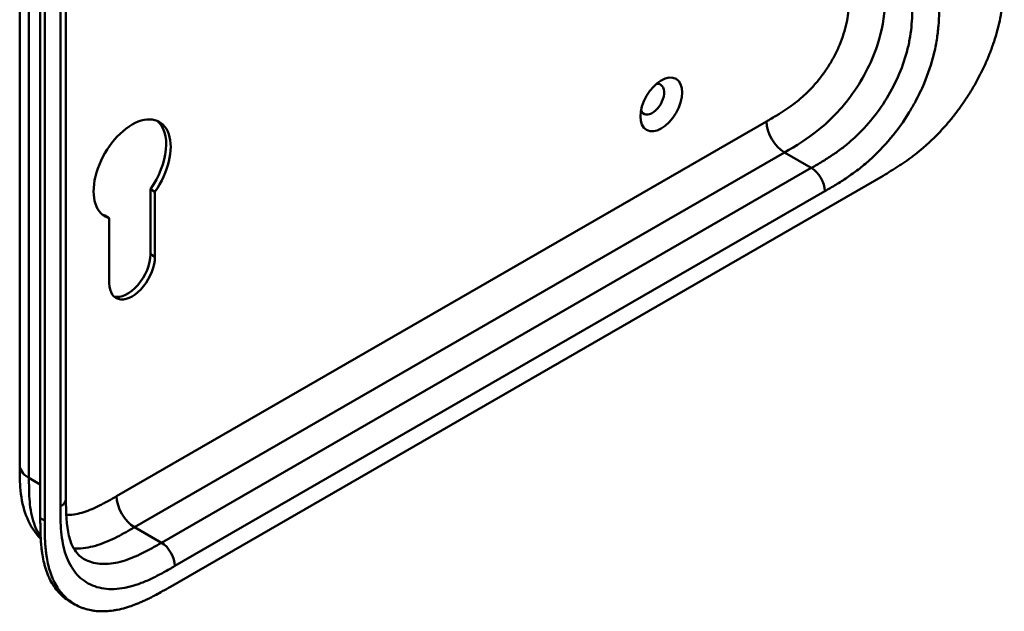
# Model space of a CAD drawing. Header units: millimetres. Extents: x 20 to 833, y 20 to 574.
# Tile 7 of 20: x 367 to 429, y 117 to 154. Entities that reach past the tile are written whole.
import ezdxf

# ---------------------------------------------------------------- set-up
doc = ezdxf.new("R2010")
doc.units = ezdxf.units.MM
doc.header["$LTSCALE"] = 2
doc.layers.add('Sichtbare Kanten(DIN)', color=7, linetype='Continuous', lineweight=50)
doc.layers.add('Sichtbare tangentiale Kanten(DIN)', color=7, linetype='Continuous', lineweight=50)

msp = doc.modelspace()

# ---------------------------------------------------------------- linework, layer by layer
at = {"layer": 'Sichtbare Kanten(DIN)'}
for p, q in [((370.007, 185.947), (370.007, 124.079)), ((368.391, 122.85), (368.391, 185.371)), ((368.665, 185.213), (368.665, 122.691)), ((376.596, 118.522), (421.546, 144.474)), ((375.34, 139.516), (375.34, 143.623)), ((375.623, 143.46), (375.34, 143.623)), ((375.623, 143.46), (375.623, 139.353)), ((372.738, 141.795), (372.455, 141.958)), ((372.738, 137.687), (372.738, 141.795)), ((367.09, 126.202), (367.09, 126.202)), ((370.007, 124.079), (370.007, 124.079)), ((370.574, 117.404), (370.299, 117.563))]:
    msp.add_line(p, q, dxfattribs=at)
msp.add_ellipse((407.556, 148.971), major_axis=(0.93, 1.611), ratio=0.57735, dxfattribs=at)
for centre, major_axis, start_param, end_param in [((406.991, 149.298), (-0.53, -0.918), 5.827281, 9.880682), ((374.181, 144.889), (-1.72, -2.979), 1.420167, 6.433735), ((373.898, 145.052), (1.72, 2.979), 4.561759, 6.200871), ((373.898, 145.052), (-1.72, -2.979), 0.082315, 0.15055), ((374.181, 138.52), (-1.02, -1.767), 5.497787, 8.63938), ((373.898, 138.684), (-1.02, -1.767), 0.139096, 2.356194)]:
    msp.add_ellipse(centre, major_axis=major_axis, ratio=0.57735, start_param=start_param, end_param=end_param, dxfattribs=at)
for points, knots in [([(367.09, 126.202), (367.09, 137.089), (367.09, 147.976), (367.09, 168.598), (367.09, 178.334), (367.09, 188.07)], [0, 0, 0, 0, 10, 10, 18.943141, 18.943141, 18.943141, 18.943141]), ([(421.546, 144.474), (421.712, 144.571), (422.045, 144.767), (422.466, 145.031), (422.89, 145.314), (423.23, 145.555), (423.656, 145.88), (423.995, 146.158), (424.416, 146.53), (424.75, 146.848), (425.16, 147.268), (425.482, 147.622), (425.874, 148.086), (426.178, 148.473), (426.543, 148.975), (426.823, 149.389), (427.155, 149.919), (427.406, 150.352), (427.698, 150.901), (427.914, 151.344), (428.16, 151.902), (428.338, 152.348), (428.536, 152.903), (428.674, 153.343), (428.821, 153.887), (428.919, 154.316), (429.017, 154.841), (429.078, 155.252), (429.133, 155.754), (429.162, 156.146), (429.184, 156.624), (429.194, 157.092), (429.194, 157.456), (429.194, 157.637)], [0.0000069, 0.0000069, 0.0000069, 0.0000069, 0.0407043, 0.0814017, 0.1017504, 0.1424478, 0.1627965, 0.203494, 0.2238427, 0.2645401, 0.2848888, 0.3255862, 0.3459349, 0.3866323, 0.406981, 0.4476784, 0.4680271, 0.5087246, 0.5290733, 0.5697707, 0.5901194, 0.6308168, 0.6511655, 0.6918629, 0.7122116, 0.752909, 0.7732577, 0.8139552, 0.8343039, 0.8750013, 0.89535, 0.9360474, 0.9767448, 0.9767448, 0.9767448, 0.9767448]), ([(368.415, 121.549), (368.311, 121.655), (368.213, 121.767), (367.827, 122.263), (367.601, 122.701), (367.262, 123.684), (367.169, 124.244), (367.09, 125.273), (367.09, 125.747), (367.09, 126.202)], [0.305386, 0.305386, 0.305386, 0.305386, 0.437781, 0.437781, 0.869328, 0.869328, 1.366387, 1.366387, 1.785137, 1.785137, 1.785137, 1.785137]), ([(370.007, 124.079), (370.007, 123.217), (370.033, 122.377), (370.268, 121.431), (370.371, 121.168), (370.67, 120.633), (370.883, 120.424), (371.123, 120.286)], [0, 0, 0, 0, 0.793105, 0.793105, 1.173513, 1.173513, 1.750739, 1.750739, 1.750739, 1.750739]), ([(370.299, 117.563), (370.238, 117.598), (370.057, 117.711), (369.829, 117.889), (369.565, 118.145), (369.371, 118.374), (369.153, 118.692), (368.999, 118.97), (368.832, 119.345), (368.718, 119.666), (368.603, 120.091), (368.531, 120.446), (368.472, 120.862), (368.443, 121.146), (368.421, 121.433), (368.411, 121.627), (368.401, 121.871), (368.396, 122.067), (368.393, 122.312), (368.391, 122.557), (368.391, 122.752), (368.391, 122.85)], [-0.4787048, -0.4787048, -0.4787048, -0.4787048, -0.4583375, -0.4166713, -0.3958382, -0.354172, -0.3333389, -0.2916727, -0.2708396, -0.2291735, -0.2083404, -0.1666742, -0.1458411, -0.1145915, -0.1041749, -0.0833418, -0.0729253, -0.0520922, -0.0416756, -0.0208425, -0.0000095, -0.0000095, -0.0000095, -0.0000095]), ([(368.665, 122.691), (368.665, 122.594), (368.665, 122.398), (368.667, 122.153), (368.671, 121.908), (368.675, 121.712), (368.685, 121.469), (368.696, 121.275), (368.717, 120.987), (368.746, 120.704), (368.806, 120.288), (368.878, 119.932), (368.993, 119.508), (369.106, 119.187), (369.273, 118.812), (369.428, 118.534), (369.646, 118.216), (369.839, 117.986), (370.104, 117.731), (370.332, 117.552), (370.638, 117.362), (370.897, 117.236), (371.239, 117.112), (371.525, 117.039), (371.897, 116.982), (372.205, 116.963), (372.601, 116.972), (372.927, 117.005), (373.342, 117.078), (373.679, 117.161), (374.063, 117.281), (374.321, 117.374), (374.579, 117.478), (374.752, 117.551), (374.968, 117.649), (375.141, 117.731), (375.356, 117.837), (375.529, 117.926), (375.787, 118.064), (376.13, 118.253), (376.427, 118.425), (376.596, 118.522)], [0.0000095, 0.0000095, 0.0000095, 0.0000095, 0.0208425, 0.0416756, 0.0520922, 0.0729253, 0.0833418, 0.1041749, 0.1145915, 0.1458411, 0.1666742, 0.2083404, 0.2291735, 0.2708396, 0.2916727, 0.3333389, 0.354172, 0.3958382, 0.4166713, 0.4583375, 0.4791706, 0.5208368, 0.5416698, 0.583336, 0.6041691, 0.6458353, 0.6666684, 0.7083346, 0.7291677, 0.7708339, 0.7916669, 0.8229166, 0.8333331, 0.8541662, 0.8645828, 0.8854159, 0.8958324, 0.9166655, 0.927082, 0.9583317, 0.9999979, 0.9999979, 0.9999979, 0.9999979])]:
    msp.add_open_spline(points, degree=3, knots=knots, dxfattribs=at)
at = {"layer": 'Sichtbare tangentiale Kanten(DIN)'}
for p, q in [((369.655, 123.59), (369.655, 185.458)), ((373.202, 124.238), (414.192, 147.904)), ((374.333, 122.278), (415.324, 145.944)), ((417.021, 144.964), (415.324, 145.944)), ((376.03, 121.298), (417.021, 144.964)), ((417.869, 143.495), (376.879, 119.829)), ((375.623, 139.353), (375.34, 139.516)), ((367.675, 125.386), (368.391, 124.973)), ((368.665, 122.691), (368.391, 122.85)), ((376.03, 121.298), (374.333, 122.278))]:
    msp.add_line(p, q, dxfattribs=at)
for points, degree in [([(367.675, 187.254), (367.675, 156.32), (367.675, 125.386)], 2), ([(414.192, 147.904), (414.192, 147.182), (414.699, 146.305), (415.324, 145.944)], 3), ([(417.021, 144.964), (417.489, 144.694), (417.869, 144.036), (417.869, 143.495)], 3), ([(367.675, 125.386), (367.285, 125.611), (367.09, 125.907), (367.09, 126.202)], 3), ([(374.333, 122.278), (373.708, 122.639), (373.202, 123.516), (373.202, 124.238)], 3), ([(370.007, 124.079), (370.007, 123.902), (369.89, 123.725), (369.655, 123.59)], 3), ([(376.03, 121.298), (376.499, 121.028), (376.879, 120.37), (376.879, 119.829)], 3)]:
    msp.add_open_spline(points, degree=degree, dxfattribs=at)
for points, knots in [([(414.192, 147.904), (414.238, 147.93), (414.285, 147.957), (414.331, 147.984), (414.456, 148.056), (414.581, 148.129), (414.707, 148.203), (414.75, 148.229), (414.793, 148.255), (414.836, 148.281), (414.857, 148.294), (414.879, 148.307), (414.9, 148.32), (414.922, 148.333), (414.943, 148.346), (414.966, 148.36), (415.054, 148.414), (415.137, 148.466), (415.223, 148.522), (415.225, 148.523), (415.227, 148.525), (415.23, 148.526), (415.404, 148.639), (415.57, 148.752), (415.738, 148.873), (415.741, 148.875), (415.743, 148.877), (415.746, 148.879), (415.916, 149.002), (416.083, 149.132), (416.25, 149.271), (416.252, 149.272), (416.253, 149.274), (416.255, 149.275), (416.424, 149.416), (416.593, 149.568), (416.757, 149.727), (416.758, 149.728), (416.759, 149.729), (416.76, 149.73), (416.926, 149.892), (417.09, 150.065), (417.248, 150.245), (417.406, 150.425), (417.56, 150.616), (417.707, 150.813), (417.854, 151.01), (417.995, 151.216), (418.127, 151.427), (418.26, 151.639), (418.386, 151.859), (418.501, 152.081), (418.615, 152.302), (418.721, 152.529), (418.814, 152.755), (418.908, 152.981), (418.991, 153.209), (419.061, 153.434), (419.131, 153.657), (419.19, 153.882), (419.238, 154.102), (419.238, 154.103), (419.239, 154.105), (419.239, 154.107), (419.286, 154.322), (419.323, 154.535), (419.35, 154.745), (419.351, 154.748), (419.351, 154.752), (419.352, 154.755), (419.379, 154.963), (419.398, 155.166), (419.41, 155.375), (419.411, 155.377), (419.411, 155.38), (419.411, 155.382), (419.417, 155.486), (419.422, 155.584), (419.425, 155.685), (419.429, 155.788), (419.431, 155.89), (419.433, 155.992), (419.436, 156.188), (419.436, 156.382), (419.436, 156.576)], [0, 0, 0, 0, 0.049086, 0.049086, 0.049086, 0.181856, 0.181856, 0.181856, 0.227566, 0.227566, 0.227566, 0.250422, 0.250422, 0.250422, 0.273278, 0.273278, 0.273278, 0.362539, 0.362539, 0.362539, 0.364701, 0.364701, 0.364701, 0.544762, 0.544762, 0.544762, 0.547577, 0.547577, 0.547577, 0.72973, 0.72973, 0.72973, 0.73138, 0.73138, 0.73138, 0.916509, 0.916509, 0.916509, 0.917593, 0.917593, 0.917593, 1.105005, 1.105005, 1.105005, 1.29248, 1.29248, 1.29248, 1.479975, 1.479975, 1.479975, 1.668694, 1.668694, 1.668694, 1.856674, 1.856674, 1.856674, 2.043542, 2.043542, 2.043542, 2.228635, 2.228635, 2.228635, 2.229961, 2.229961, 2.229961, 2.411764, 2.411764, 2.411764, 2.414482, 2.414482, 2.414482, 2.594841, 2.594841, 2.594841, 2.597037, 2.597037, 2.597037, 2.686284, 2.686284, 2.686284, 2.778136, 2.778136, 2.778136, 2.956121, 2.956121, 2.956121, 2.956121]), ([(415.324, 145.944), (416.051, 146.364), (416.773, 146.795), (417.475, 147.36), (418.302, 148.025), (419.095, 148.872), (419.754, 149.839), (420.451, 150.861), (420.987, 152), (421.3, 153.094), (421.553, 153.975), (421.658, 154.821), (421.687, 155.625), (421.698, 155.945), (421.698, 156.26), (421.698, 156.576)], [0.000004, 0.000004, 0.000004, 0.000004, 0.743009, 0.743009, 0.743009, 1.617876, 1.617876, 1.617876, 2.543098, 2.543098, 2.543098, 3.288503, 3.288503, 3.288503, 3.584828, 3.584828, 3.584828, 3.584828]), ([(417.021, 144.964), (417.248, 145.096), (417.7, 145.357), (418.361, 145.773), (419.002, 146.234), (419.827, 146.918), (420.798, 147.924), (421.812, 149.34), (422.612, 150.894), (423.053, 152.219), (423.265, 153.265), (423.358, 154.043), (423.395, 154.817), (423.395, 155.335), (423.395, 155.596)], [59.615883, 59.615883, 59.615883, 59.615883, 59.859385, 60.102886, 60.346387, 60.589889, 61.076891, 61.563894, 62.050896, 62.537899, 62.7814, 63.024901, 63.268403, 63.511905, 63.511905, 63.511905, 63.511905]), ([(425.092, 155.596), (425.092, 155.335), (425.092, 154.797), (425.052, 153.946), (424.947, 153.061), (424.701, 151.845), (424.262, 150.523), (423.788, 149.534), (423.59, 149.165)], [59.615882, 59.615882, 59.615882, 59.615882, 59.859385, 60.102886, 60.346388, 60.589889, 61.076892, 61.376104, 61.376104, 61.376104, 61.376104]), ([(423.59, 149.165), (423.466, 148.934), (422.996, 148.114), (422.053, 146.798), (420.928, 145.634), (419.99, 144.857), (419.277, 144.345), (418.563, 143.895), (418.097, 143.626), (417.869, 143.495)], [61.376104, 61.376104, 61.376104, 61.376104, 61.563894, 62.050897, 62.537899, 62.7814, 63.024902, 63.268403, 63.511906, 63.511906, 63.511906, 63.511906]), ([(367.675, 125.386), (367.675, 125.181), (367.675, 124.969), (367.679, 124.759), (367.683, 124.525), (367.691, 124.294), (367.707, 124.069), (367.724, 123.825), (367.749, 123.589), (367.786, 123.361), (367.825, 123.125), (367.875, 122.897), (367.942, 122.677), (368.008, 122.457), (368.09, 122.247), (368.188, 122.053), (368.255, 121.921), (368.328, 121.797), (368.409, 121.681)], [0, 0, 0, 0, 0.200478, 0.200478, 0.200478, 0.423741, 0.423741, 0.423741, 0.666684, 0.666684, 0.666684, 0.9194, 0.9194, 0.9194, 1.173003, 1.173003, 1.173003, 1.345546, 1.345546, 1.345546, 1.345546]), ([(370.027, 123.052), (370.066, 123.05), (370.106, 123.05), (370.146, 123.05), (370.304, 123.053), (370.468, 123.07), (370.634, 123.1), (370.635, 123.1), (370.636, 123.1), (370.637, 123.1), (370.801, 123.13), (370.97, 123.173), (371.139, 123.227), (371.141, 123.228), (371.142, 123.228), (371.144, 123.229), (371.31, 123.282), (371.478, 123.346), (371.648, 123.419), (371.65, 123.42), (371.653, 123.421), (371.655, 123.422), (371.823, 123.494), (371.99, 123.573), (372.164, 123.662), (372.166, 123.663), (372.168, 123.664), (372.17, 123.665), (372.257, 123.71), (372.34, 123.753), (372.425, 123.799), (372.513, 123.847), (372.6, 123.895), (372.687, 123.944), (372.859, 124.04), (373.031, 124.139), (373.202, 124.238)], [1.072978, 1.072978, 1.072978, 1.072978, 1.120371, 1.120371, 1.120371, 1.307779, 1.307779, 1.307779, 1.308864, 1.308864, 1.308864, 1.49399, 1.49399, 1.49399, 1.49564, 1.49564, 1.49564, 1.677791, 1.677791, 1.677791, 1.6806, 1.6806, 1.6806, 1.860664, 1.860664, 1.860664, 1.862826, 1.862826, 1.862826, 1.952085, 1.952085, 1.952085, 2.043868, 2.043868, 2.043868, 2.225375, 2.225375, 2.225375, 2.225375]), ([(376.879, 119.829), (376.651, 119.697), (376.185, 119.429), (375.471, 119.054), (374.758, 118.742), (373.82, 118.436), (372.694, 118.301), (371.509, 118.587), (370.566, 119.327), (370.046, 120.29), (369.801, 121.223), (369.695, 121.986), (369.656, 122.791), (369.655, 123.328), (369.655, 123.59)], [41.227522, 41.227522, 41.227522, 41.227522, 41.471025, 41.714526, 41.958028, 42.201529, 42.688532, 43.175534, 43.662537, 44.149539, 44.39304, 44.636542, 44.880043, 45.123546, 45.123546, 45.123546, 45.123546]), ([(370.495, 120.946), (370.589, 120.938), (370.685, 120.935), (370.981, 120.94), (371.188, 120.961), (371.605, 121.037), (371.815, 121.09), (372.231, 121.223), (372.435, 121.301), (372.839, 121.474), (373.037, 121.568), (373.424, 121.766), (373.613, 121.869), (373.98, 122.074), (374.157, 122.177), (374.333, 122.278)], [2.195396, 2.195396, 2.195396, 2.195396, 2.316224, 2.316224, 2.559518, 2.559518, 2.790736, 2.790736, 3.008715, 3.008715, 3.213319, 3.213319, 3.405062, 3.405062, 3.584828, 3.584828, 3.584828, 3.584828]), ([(371.123, 120.286), (371.172, 120.257), (371.519, 120.074), (372.253, 119.896), (373.224, 120.012), (374.049, 120.28), (374.69, 120.56), (375.351, 120.907), (375.802, 121.167), (376.03, 121.298)], [43.092602, 43.092602, 43.092602, 43.092602, 43.175534, 43.662537, 44.14954, 44.393041, 44.636542, 44.880043, 45.123545, 45.123545, 45.123545, 45.123545])]:
    msp.add_open_spline(points, degree=3, knots=knots, dxfattribs=at)

doc.saveas('drawing.dxf')
